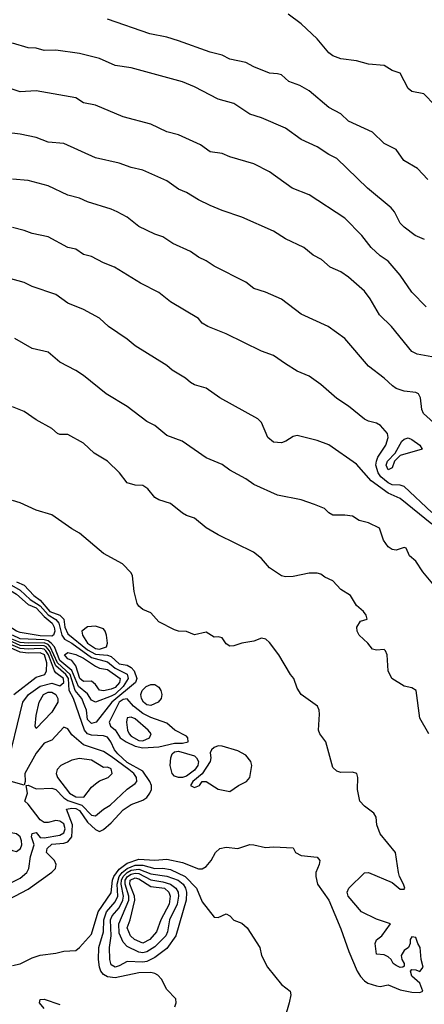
# Model space of a CAD drawing. Header units: metres. Extents: x -51132 to -49532, y -231222 to -229437.
# Tile 151 of 256: x -50020 to -49969, y -231132 to -231008. Entities that reach past the tile are written whole.
import ezdxf

# ---------------------------------------------------------------- set-up
doc = ezdxf.new("R2010")
doc.units = ezdxf.units.M
for name, color, linetype in [('CONTOUR_HALF', 8, 'Continuous'), ('CONTOUR_INDEX', 1, 'Continuous'), ('CONTOUR_INTER', 3, 'Continuous')]:
    doc.layers.add(name, color=color, linetype=linetype)

msp = doc.modelspace()

# ---------------------------------------------------------------- linework, layer by layer
at = {"layer": 'CONTOUR_HALF'}
for points, elevation in [([(-49967.69, -231018.76), (-49969.08, -231017.34), (-49970.58, -231017.02), (-49971.08, -231016.64), (-49972.08, -231014.73), (-49973.08, -231014.37), (-49974.08, -231013.73), (-49976.08, -231013.59), (-49977.58, -231013.17), (-49979.58, -231012.91), (-49980.58, -231012.51), (-49981.08, -231012.16), (-49982.58, -231010.39), (-49984.58, -231008.49), (-49986.21, -231007.26)], 81.5), ([(-49969.01, -231035.76), (-49970.16, -231035.26), (-49971.58, -231034.18), (-49972.08, -231033.67), (-49972.8, -231032.26), (-49973.2, -231031.76), (-49976.18, -231029.26), (-49980.08, -231025.49), (-49981.08, -231025.01), (-49982.58, -231024.03), (-49984.58, -231023.11), (-49986.58, -231021.67), (-49989.58, -231020.36), (-49991.08, -231019.91), (-49993.08, -231018.57), (-49995.08, -231018), (-49998.08, -231016.46), (-49999.58, -231015.83), (-50006.08, -231014.05), (-50008.08, -231013.76), (-50010.08, -231012.88), (-50012.58, -231012.22), (-50015.58, -231011.81), (-50017.08, -231011.84), (-50018.08, -231011.56), (-50019.08, -231011.53), (-50021.08, -231010.91)], 80.5), ([(-49968.08, -231050.56), (-49969.93, -231050.26), (-49970.58, -231049.92), (-49973.18, -231046.76), (-49974.68, -231045.26), (-49975.86, -231043.26), (-49976.58, -231042.3), (-49978.58, -231040.49), (-49979.58, -231039.85), (-49980.9, -231039.26), (-49982.03, -231038.26), (-49983.08, -231037.71), (-49984.25, -231036.76), (-49986.58, -231035.66), (-49988.08, -231034.71), (-49992.08, -231032.93), (-49994.58, -231032.09), (-49996.08, -231031.44), (-49997.58, -231030.72), (-49999.08, -231029.81), (-50000.08, -231029.39), (-50001.58, -231028.35), (-50004.58, -231026.97), (-50006.08, -231026.64), (-50007.58, -231026.08), (-50010.58, -231025.41), (-50014.58, -231023.63), (-50016.58, -231023.43), (-50018.08, -231022.87), (-50020.08, -231022.45), (-50023.58, -231022.01)], 79.5), ([(-49968.08, -231070.28), (-49971.58, -231066.97), (-49972.08, -231066.81), (-49973.08, -231066.76), (-49973.58, -231066.51), (-49974.51, -231065.76), (-49974.86, -231065.26), (-49975.15, -231064.26), (-49975.08, -231063.76), (-49974.88, -231063.26), (-49973.89, -231061.76), (-49973.57, -231060.76), (-49973.67, -231060.26), (-49974.57, -231059.26), (-49975.08, -231058.97), (-49976.08, -231058.73), (-49976.58, -231058.48), (-49978.58, -231056.82), (-49980.08, -231055.83), (-49982.08, -231054.06), (-49983.58, -231053.02), (-49985.08, -231052.38), (-49986.58, -231051.47), (-49988.08, -231050.41), (-49989.58, -231049.88), (-49994.08, -231047.67), (-49996.4, -231046.76), (-49997.08, -231046.33), (-49997.58, -231045.73), (-50001.08, -231043.62), (-50002.58, -231042.45), (-50004.91, -231041.26), (-50008.19, -231039.26), (-50009.58, -231038.71), (-50011.08, -231037.89), (-50012.08, -231037.65), (-50013.08, -231036.99), (-50014.08, -231036.75), (-50016.58, -231035.4), (-50018.58, -231034.99), (-50019.58, -231034.59), (-50021.08, -231034.25)], 78.5), ([(-49967.94, -231079.26), (-49969.21, -231077.76), (-49970.08, -231076.41), (-49970.91, -231075.76), (-49971.33, -231074.76), (-49971.58, -231074.7), (-49972.58, -231075.01), (-49973.08, -231074.95), (-49973.58, -231074.6), (-49974.17, -231073.76), (-49974.68, -231072.26), (-49976.08, -231071.57), (-49977.24, -231071.26), (-49978.08, -231070.72), (-49979.08, -231070.59), (-49980.58, -231070.6), (-49981.08, -231070.31), (-49981.64, -231069.76), (-49982.88, -231069.26), (-49984.58, -231068.66), (-49987.58, -231068.05), (-49990.58, -231066.73), (-49991.58, -231066), (-49993.58, -231064.91), (-49994.58, -231064.19), (-49996.58, -231063.37), (-49999.64, -231061.26), (-50001.58, -231060.53), (-50003.08, -231059.27), (-50004.08, -231058.74), (-50006.58, -231056.86), (-50009.25, -231055.26), (-50012.08, -231052.95), (-50013.08, -231052.29), (-50015.08, -231051.24), (-50016.58, -231049.97), (-50018.58, -231049.51), (-50020.78, -231048.26)], 77.5), ([(-50021.08, -231127.54), (-50020.08, -231127.34), (-50018.58, -231126.57), (-50017.58, -231126.23), (-50015.58, -231125.99), (-50014.58, -231125.72), (-50013.08, -231125.64), (-50012.58, -231125.26), (-50011.08, -231123.58), (-50010.23, -231120.76), (-50008.58, -231118.36), (-50008.44, -231116.76), (-50008.24, -231116.26), (-50007.58, -231115.34), (-50006.58, -231114.58), (-50005.08, -231114.09), (-50003.08, -231114.21), (-50001.58, -231114.1), (-49999.58, -231114.49), (-49997.58, -231115.3), (-49997.08, -231115.3), (-49996.58, -231115), (-49995.97, -231114.26), (-49995.43, -231113.26), (-49994.87, -231112.76), (-49994.08, -231112.57), (-49992.58, -231112.72), (-49991.08, -231112.25), (-49990.58, -231112.26), (-49989.08, -231112.62), (-49988.08, -231112.54), (-49985.58, -231112.67), (-49985.31, -231113.26), (-49984.58, -231113.61), (-49982.58, -231113.83), (-49982.22, -231114.26), (-49982.3, -231114.76), (-49982.73, -231115.76), (-49982.75, -231116.26), (-49982.52, -231117.26), (-49981.08, -231119.27), (-49979.58, -231122.89), (-49978.54, -231125.76), (-49977.5, -231128.26), (-49977.08, -231128.94), (-49976.58, -231129.49), (-49976.14, -231129.76), (-49975.08, -231130.09), (-49974.58, -231130.18), (-49973.58, -231129.98), (-49972.08, -231130.6), (-49970.58, -231130.89), (-49969.58, -231130.95), (-49969.22, -231130.76), (-49969.59, -231129.76), (-49970.58, -231128.87), (-49970.76, -231128.26), (-49970.58, -231128.05), (-49970.08, -231128.07), (-49969.58, -231128.27), (-49969.18, -231127.76), (-49969.43, -231126.76), (-49969.53, -231125.26), (-49969.85, -231124.76), (-49970.08, -231123.99), (-49970.58, -231123.9), (-49970.81, -231124.26), (-49970.8, -231124.76), (-49971.01, -231125.26), (-49971.58, -231125.63), (-49971.94, -231126.26), (-49971.86, -231126.76), (-49971.55, -231127.26), (-49971.58, -231127.63), (-49971.73, -231127.76), (-49972.08, -231127.78), (-49972.58, -231127.53), (-49972.94, -231127.26), (-49973.21, -231126.76), (-49973.58, -231126.43), (-49974.08, -231126.2), (-49975.08, -231126.1), (-49975.25, -231124.76), (-49975.08, -231124.3), (-49974.37, -231123.76), (-49973.31, -231122.26), (-49975.08, -231121.69), (-49976.94, -231120.76), (-49978.65, -231118.76), (-49978.75, -231118.26), (-49978.54, -231117.76), (-49976.58, -231115.82), (-49976.08, -231115.79), (-49973.08, -231117.04), (-49972.08, -231117.9), (-49971.58, -231117.86), (-49971.5, -231117.76), (-49971.63, -231117.26), (-49972.15, -231116.26), (-49972.28, -231115.76), (-49972.66, -231113.26), (-49974.58, -231110.9), (-49975.02, -231109.76), (-49975.11, -231108.76), (-49975.41, -231108.26), (-49976.58, -231107.4), (-49977.16, -231106.76), (-49977.48, -231105.26), (-49977.41, -231103.76), (-49977.53, -231103.26), (-49978.08, -231103.09), (-49979.58, -231103.13), (-49980.08, -231102.95), (-49980.58, -231102.49), (-49981.47, -231099.26), (-49982.23, -231098.26), (-49982.4, -231097.76), (-49982.26, -231095.76), (-49982.32, -231095.26), (-49982.54, -231094.76), (-49984.58, -231093.27), (-49985.08, -231092.46), (-49985.53, -231091.26), (-49985.94, -231090.76), (-49987.41, -231088.26), (-49988.58, -231086.7), (-49989.05, -231086.26), (-49989.58, -231086.14), (-49990.58, -231086.54), (-49992.08, -231086.77), (-49993.08, -231087.13), (-49993.58, -231087.14), (-49994.08, -231086.88), (-49994.58, -231086.11), (-49995.08, -231085.96), (-49995.58, -231086.03), (-49996.58, -231085.39), (-49998.08, -231085.72), (-49999.08, -231085.31), (-50000.08, -231085.28), (-50000.58, -231085.1), (-50002.58, -231084.07), (-50003.58, -231082.93), (-50004.58, -231082.51), (-50005.08, -231082.1), (-50005.3, -231081.76), (-50005.68, -231080.26), (-50005.9, -231078.26), (-50006.08, -231077.88), (-50007.15, -231076.76), (-50009.58, -231075.44), (-50012.58, -231072.86), (-50013.58, -231072.32), (-50016.08, -231070.57), (-50018.08, -231069.96), (-50020.08, -231069.02), (-50021.08, -231068.75)], 76.5), ([(-50020.58, -231079.03), (-50019.58, -231079.46), (-50018.39, -231080.76), (-50017.58, -231081.34), (-50016.36, -231082.76), (-50015.08, -231083.26), (-50014.58, -231083.76), (-50014.44, -231084.76), (-50014.08, -231085.61), (-50011.58, -231087.61), (-50010.58, -231088.18), (-50009.08, -231088.28), (-50008.58, -231088.48), (-50007.58, -231089.38), (-50006.58, -231089.58), (-50006.08, -231089.86), (-50005.71, -231090.26), (-50005.36, -231091.26), (-50005.54, -231091.76), (-50008.5, -231094.26), (-50010.49, -231096.76), (-50011.08, -231096.94), (-50011.58, -231096.41), (-50011.72, -231095.26), (-50011.91, -231094.76), (-50012.31, -231093.76), (-50013.14, -231092.76), (-50013.8, -231090.76), (-50015.36, -231089.26), (-50016.31, -231087.26), (-50016.58, -231086.96), (-50017.08, -231086.74), (-50019.08, -231086.79), (-50020.08, -231086.68), (-50021.16, -231086.26)], 76.5), ([(-50024.43, -231079.76), (-50023.58, -231079.39), (-50022.08, -231079.65), (-50020.58, -231080.57), (-50019.08, -231081.89), (-50018.08, -231082.3), (-50017.08, -231083.42), (-50016.07, -231084.26), (-50015.79, -231084.76), (-50015.73, -231085.26), (-50015.87, -231085.76), (-50016.08, -231085.91), (-50017.58, -231085.87), (-50020.08, -231085.42), (-50020.58, -231085.26), (-50022.08, -231084.29), (-50025.08, -231083.35), (-50025.46, -231082.76), (-50025.56, -231081.26), (-50025.08, -231080.35), (-50024.43, -231079.76)], 77.5), ([(-50021.83, -231102.76), (-50019.77, -231094.26), (-50019.04, -231093.26), (-50017.58, -231092.2), (-50016.08, -231091.85), (-50015.08, -231092.18), (-50014.56, -231091.76), (-50014.63, -231091.26), (-50015.58, -231090.55), (-50015.78, -231090.26), (-50016.51, -231088.26), (-50016.85, -231087.76), (-50017.08, -231087.54), (-50017.58, -231087.47), (-50019.08, -231087.54), (-50020.08, -231087.45), (-50021.58, -231086.81)], 75.5), ([(-50014.49, -231088.26), (-50014.08, -231087.95), (-50013.08, -231088.22), (-50012.08, -231088.67), (-50010.58, -231089.69), (-50010.08, -231089.92), (-50009.08, -231090.13), (-50007.44, -231091.26), (-50007.53, -231091.76), (-50008.08, -231092.37), (-50008.58, -231092.61), (-50009.58, -231092.79), (-50010.08, -231092.71), (-50010.58, -231092.01), (-50011.08, -231091.6), (-50012.08, -231091.64), (-50012.55, -231091.26), (-50013.08, -231089.65), (-50013.58, -231088.98), (-50014.09, -231088.76), (-50014.49, -231088.26)], 77.5), ([(-50004.18, -231092.26), (-50003.58, -231091.99), (-50003.08, -231092.01), (-50002.58, -231092.35), (-50002.31, -231092.76), (-50002.19, -231093.26), (-50002.28, -231093.76), (-50002.66, -231094.26), (-50003.58, -231094.65), (-50004.08, -231094.59), (-50004.49, -231094.26), (-50004.76, -231093.76), (-50004.83, -231093.26), (-50004.68, -231092.76), (-50004.18, -231092.26)], 76.5), ([(-50006.58, -231096.23), (-50006.67, -231096.76), (-50006.53, -231097.76), (-50006.34, -231098.26), (-50006.08, -231098.53), (-50005.08, -231099.1), (-50004.58, -231099.13), (-50003.74, -231098.76), (-50003.53, -231098.26), (-50003.92, -231097.76), (-50005.58, -231096.35), (-50006.08, -231096.15), (-50006.58, -231096.23)], 75.5), ([(-50023.08, -231117.95), (-50020.08, -231116.48), (-50019.25, -231115.76), (-50019.02, -231115.26), (-50018.8, -231113.76), (-50018.32, -231112.26), (-50018.66, -231111.26), (-50018.58, -231110.83), (-50018.08, -231110.72), (-50017.58, -231111.34), (-50017.08, -231111.41), (-50015.08, -231111.05), (-50014.58, -231110.76), (-50014.4, -231110.26), (-50014.58, -231109.63), (-50015.08, -231109.28), (-50015.58, -231109.18), (-50016.58, -231109.45), (-50017.08, -231109.44), (-50017.58, -231109.12), (-50019.08, -231107.14), (-50019.51, -231106.76), (-50019.18, -231105.76), (-50019.34, -231104.76), (-50019.08, -231104.75), (-50018.08, -231105.19), (-50016.08, -231105.13), (-50015.58, -231105.29), (-50014.58, -231106.33), (-50014.08, -231106.67), (-50012.31, -231107.26), (-50011.08, -231108.52), (-50010.58, -231108.63), (-50009.58, -231107.76), (-50008.71, -231107.26), (-50006.58, -231105.24), (-50005.58, -231104.53), (-50005.37, -231104.26), (-50005.41, -231103.76), (-50005.74, -231103.26), (-50006.35, -231102.76), (-50008.58, -231101.09), (-50009.58, -231100.48), (-50012.08, -231099.65), (-50013.58, -231098.38), (-50014.08, -231097.63), (-50014.58, -231097.39), (-50016.08, -231099.05), (-50017.08, -231099.42), (-50018.08, -231100.67), (-50019.53, -231103.26), (-50019.46, -231104.26), (-50019.58, -231104.72), (-50021.25, -231104.26)], 75.5), ([(-50000.87, -231100.76), (-50000.58, -231100.53), (-50000.08, -231100.42), (-49998.08, -231101.01), (-49997.8, -231101.26), (-49997.56, -231101.76), (-49997.64, -231102.26), (-49998.08, -231102.82), (-49999.08, -231103.6), (-49999.58, -231103.76), (-50000.08, -231103.77), (-50000.58, -231103.6), (-50000.87, -231103.26), (-50001.15, -231102.26), (-50001.05, -231101.26), (-50000.87, -231100.76)], 76.5), ([(-50006.58, -231115.76), (-50006.08, -231115.49), (-50005.08, -231115.34), (-50003.58, -231115.95), (-50001.58, -231116.22), (-50000.12, -231116.76), (-49999.51, -231117.26), (-49999.22, -231117.76), (-49999.08, -231118.26), (-49999.12, -231119.26), (-50000.44, -231123.76), (-50001.58, -231125.39), (-50003.08, -231126.52), (-50004.08, -231127.01), (-50004.58, -231127.11), (-50006.58, -231127.01), (-50007.58, -231127.58), (-50008.08, -231127.73), (-50008.58, -231127.45), (-50008.76, -231126.76), (-50008.8, -231125.26), (-50008.61, -231123.76), (-50008.69, -231121.76), (-50008.46, -231121.26), (-50007.58, -231120.23), (-50007.13, -231119.26), (-50007.04, -231118.76), (-50007.32, -231117.26), (-50007.29, -231116.76), (-50007.08, -231116.26), (-50006.58, -231115.76)], 77.5), ([(-50006.18, -231116.76), (-50005.58, -231116.45), (-50005.08, -231116.58), (-50003.58, -231117.55), (-50001.87, -231117.76), (-50001.3, -231118.26), (-50001.14, -231118.76), (-50001.27, -231119.76), (-50002.33, -231121.76), (-50002.88, -231123.26), (-50003.73, -231124.26), (-50004.58, -231124.69), (-50005.66, -231124.26), (-50006.15, -231123.76), (-50006.58, -231122.76), (-50006.18, -231121.76), (-50005.61, -231119.26), (-50005.65, -231118.76), (-50006.24, -231117.26), (-50006.18, -231116.76)], 78.5)]:
    msp.add_lwpolyline(points, dxfattribs=dict(at, elevation=elevation))
at = {"layer": 'CONTOUR_INDEX'}
for points, elevation in [([(-49968.79, -231044.26), (-49970.58, -231042.4), (-49972.06, -231040.26), (-49973.58, -231038.48), (-49974.58, -231037.83), (-49975.72, -231036.76), (-49976.92, -231035.26), (-49979.08, -231033.04), (-49983.58, -231030.12), (-49985.7, -231029.26), (-49988.58, -231027.21), (-49990.58, -231026.18), (-49993.58, -231025.3), (-49994.58, -231024.87), (-49996.08, -231024.65), (-49997.31, -231023.76), (-50000.08, -231022.51), (-50001.58, -231022.15), (-50003.58, -231021.18), (-50007.08, -231020.23), (-50010.58, -231018.75), (-50012.08, -231018.45), (-50013.08, -231017.83), (-50018.08, -231016.96), (-50020.08, -231017.08), (-50022.08, -231016.41)], 80), ([(-50020.91, -231093.26), (-50018.08, -231091.06), (-50016.99, -231090.76), (-50016.77, -231090.26), (-50016.72, -231089.26), (-50017.02, -231088.26), (-50017.58, -231087.99), (-50019.08, -231088.04), (-50020.08, -231087.91), (-50022.08, -231087.03)], 75), ([(-50013.58, -231101.57), (-50014.95, -231102.26), (-50015.42, -231102.76), (-50015.56, -231103.26), (-50015.39, -231103.76), (-50013.87, -231105.76), (-50013.08, -231106.22), (-50012.04, -231106.26), (-50011.08, -231105), (-50010.58, -231104.55), (-50010.08, -231104.17), (-50008.99, -231103.76), (-50008.45, -231103.26), (-50008.58, -231102.68), (-50009.08, -231102.47), (-50009.58, -231102.5), (-50011.08, -231101.56), (-50012.58, -231101.35), (-50013.58, -231101.57)], 75), ([(-50023.08, -231110.65), (-50023.67, -231111.26), (-50023.51, -231111.76), (-50021.08, -231113.01), (-50020.58, -231113.1), (-50020.06, -231112.76), (-50019.89, -231112.26), (-50019.93, -231111.76), (-50020.1, -231111.26), (-50020.58, -231110.88), (-50022.58, -231110.52), (-50023.08, -231110.65)], 75)]:
    msp.add_lwpolyline(points, dxfattribs=dict(at, elevation=elevation))
at = {"layer": 'CONTOUR_INTER'}
for points, elevation in [([(-49968.58, -231028.16), (-49969.86, -231026.76), (-49971.6, -231025.76), (-49972.58, -231024.39), (-49974.08, -231023.61), (-49975.58, -231022.19), (-49978.58, -231020.8), (-49979.58, -231019.87), (-49981.08, -231019.08), (-49983.58, -231016.95), (-49984.75, -231016.26), (-49986.15, -231015.76), (-49987.08, -231014.95), (-49987.58, -231014.8), (-49988.58, -231014.73), (-49990.58, -231013.92), (-49991.58, -231013.35), (-49993.58, -231012.96), (-49994.58, -231012.44), (-49996.08, -231012.05), (-50000.08, -231010.64), (-50001.58, -231010.17), (-50003.71, -231009.76), (-50009.08, -231007.91)], 81), ([(-49966.08, -231060.47), (-49969.11, -231057.76), (-49969.35, -231057.26), (-49969.49, -231055.76), (-49969.75, -231055.26), (-49970.08, -231055.08), (-49971.58, -231054.94), (-49972.58, -231054.58), (-49973.06, -231054.26), (-49974.08, -231053.28), (-49976.06, -231051.76), (-49979.08, -231048.28), (-49981.19, -231046.76), (-49984.58, -231045.18), (-49987.08, -231043.27), (-49989.08, -231042.39), (-49990.58, -231041.93), (-49991.58, -231041.15), (-49995.58, -231039.1), (-49996.58, -231038.43), (-49997.58, -231037.98), (-49998.58, -231037.27), (-50000.8, -231036.26), (-50002.08, -231035.43), (-50003.08, -231035.09), (-50005.08, -231034.09), (-50006.58, -231032.92), (-50007.83, -231032.26), (-50008.58, -231031.9), (-50011.58, -231030.98), (-50012.58, -231030.52), (-50014.08, -231030.15), (-50016.58, -231028.96), (-50019.08, -231028.29), (-50021.08, -231028.13)], 79), ([(-49968.08, -231071.72), (-49972.08, -231068.47), (-49973.58, -231067.8), (-49975.72, -231066.26), (-49977.58, -231064.17), (-49981.08, -231061.7), (-49982.58, -231061.16), (-49985.08, -231060.51), (-49985.58, -231060.65), (-49986.51, -231061.26), (-49987.08, -231061.47), (-49988.08, -231061.37), (-49988.78, -231060.76), (-49989.58, -231058.89), (-49990.08, -231058.43), (-49994.87, -231055.76), (-49996.58, -231054.53), (-49998.08, -231054.1), (-49998.58, -231053.81), (-49999.2, -231053.26), (-50000.88, -231052.26), (-50001.58, -231051.66), (-50005.58, -231049.21), (-50006.58, -231048.36), (-50008.93, -231046.76), (-50010.08, -231045.71), (-50012.08, -231044.58), (-50014.08, -231043.81), (-50015.58, -231042.71), (-50018.58, -231041.67), (-50019.58, -231041.17), (-50024.08, -231039.96)], 78), ([(-49968.46, -231098.26), (-49969.6, -231096.26), (-49970.04, -231092.76), (-49970.58, -231092.44), (-49971.58, -231092.23), (-49973.11, -231091.26), (-49973.57, -231090.26), (-49973.71, -231088.26), (-49973.92, -231087.76), (-49974.08, -231087.59), (-49975.08, -231087.65), (-49975.58, -231087.52), (-49976.14, -231086.76), (-49977.27, -231085.76), (-49977.52, -231085.26), (-49977.55, -231084.76), (-49977.08, -231084), (-49976.26, -231083.76), (-49976.37, -231083.26), (-49976.7, -231082.76), (-49977.58, -231082.03), (-49978.34, -231080.76), (-49979.58, -231080.01), (-49980.58, -231078.89), (-49981.58, -231078.45), (-49982.08, -231078.07), (-49982.58, -231077.93), (-49983.58, -231077.92), (-49985.58, -231078.36), (-49986.58, -231078.39), (-49987.08, -231078.28), (-49988.58, -231077.25), (-49989.58, -231076.09), (-49990.6, -231075.26), (-49995.08, -231073.1), (-49996.58, -231072.2), (-49998.08, -231070.97), (-49999.08, -231070.65), (-49999.58, -231070.33), (-50001.08, -231069.11), (-50002.58, -231068.66), (-50003.08, -231068.38), (-50003.96, -231067.26), (-50004.58, -231066.85), (-50005.58, -231066.79), (-50006.58, -231066.51), (-50007.53, -231065.26), (-50009.08, -231063.77), (-50010.75, -231062.76), (-50012.08, -231061.51), (-50014.08, -231060.42), (-50015.08, -231060.39), (-50015.38, -231060.26), (-50016.08, -231059.65), (-50018.08, -231058.55), (-50019.58, -231057.48), (-50021.08, -231056.92)], 77), ([(-49971.87, -231061.26), (-49971.58, -231060.97), (-49971.08, -231060.83), (-49970.58, -231061.02), (-49969.57, -231061.76), (-49969.31, -231062.26), (-49972.08, -231063.05), (-49972.8, -231063.76), (-49973.08, -231064.62), (-49973.58, -231064.85), (-49973.84, -231064.26), (-49973.69, -231063.76), (-49972.7, -231062.76), (-49971.87, -231061.26)], 79), ([(-50022.08, -231078.96), (-50020.08, -231080.07), (-50018.85, -231081.26), (-50017.58, -231082.06), (-50016.58, -231083.21), (-50015.58, -231083.78), (-50015.21, -231084.26), (-50014.83, -231085.76), (-50014.49, -231086.26), (-50013.57, -231086.76), (-50011.08, -231088.58), (-50009.08, -231089.14), (-50008.08, -231089.95), (-50006.58, -231090.72), (-50006.43, -231091.26), (-50007.07, -231092.26), (-50008.08, -231093.23), (-50008.58, -231093.5), (-50010.58, -231094.22), (-50011.08, -231093.99), (-50011.58, -231093.17), (-50012.71, -231092.26), (-50013.58, -231090.25), (-50015.08, -231088.97), (-50015.77, -231087.26), (-50016.16, -231086.76), (-50016.58, -231086.49), (-50017.08, -231086.37), (-50020.08, -231086.23), (-50021.08, -231085.79)], 77), ([(-50011.58, -231084.72), (-50012.31, -231085.26), (-50012.22, -231085.76), (-50011.57, -231086.76), (-50010.58, -231087.45), (-50010.08, -231087.53), (-50009.18, -231087.26), (-50009.08, -231086.76), (-50009.19, -231085.76), (-50009.34, -231085.26), (-50009.58, -231084.96), (-50010.58, -231084.65), (-50011.58, -231084.72)], 76), ([(-50021.58, -231119.19), (-50019.08, -231117.88), (-50016.08, -231115.75), (-50015.65, -231115.26), (-50015.56, -231114.76), (-50015.75, -231114.26), (-50016.76, -231113.26), (-50016.69, -231112.76), (-50016.08, -231112.18), (-50014.58, -231112.06), (-50014.08, -231111.89), (-50013.56, -231111.26), (-50013.48, -231109.76), (-50014.23, -231107.76), (-50013.58, -231107.62), (-50013.08, -231107.68), (-50012.58, -231107.93), (-50011.58, -231109.43), (-50010.58, -231110.35), (-50010.08, -231110.61), (-50009.58, -231110.34), (-50008.58, -231109.51), (-50007.08, -231107.85), (-50006.08, -231107.16), (-50004.58, -231106.62), (-50004.08, -231106.31), (-50003.69, -231105.76), (-50003.52, -231105.26), (-50003.51, -231104.76), (-50003.73, -231104.26), (-50004.58, -231102.97), (-50006.58, -231101.86), (-50007.76, -231100.76), (-50008.19, -231100.26), (-50008.62, -231099.26), (-50009.08, -231098.65), (-50009.58, -231098.48), (-50011.08, -231098.41), (-50011.58, -231098.24), (-50011.96, -231097.76), (-50013.37, -231093.76), (-50013.92, -231092.76), (-50014.01, -231091.26), (-50014.32, -231090.76), (-50015.58, -231089.65), (-50016.41, -231087.76), (-50016.82, -231087.26), (-50017.08, -231087.11), (-50020.08, -231087.06), (-50021.58, -231086.42)], 76), ([(-50017.14, -231093.26), (-50016.58, -231092.96), (-50016.08, -231092.96), (-50015.58, -231093.28), (-50015.34, -231093.76), (-50015.34, -231094.26), (-50016.08, -231095.52), (-50018.08, -231097.55), (-50018.21, -231097.26), (-50018.08, -231095.92), (-50017.7, -231094.26), (-50017.14, -231093.26)], 76), ([(-50007.58, -231094.23), (-50008.86, -231096.76), (-50008.67, -231097.26), (-50008.08, -231097.75), (-50007.47, -231098.76), (-50006.7, -231099.26), (-50005.58, -231099.8), (-50004.58, -231100.01), (-50002.58, -231099.89), (-50000.58, -231099.42), (-49999.58, -231099.44), (-49998.86, -231099.26), (-49998.9, -231098.76), (-49999.08, -231098.55), (-50000.53, -231097.76), (-50001.58, -231096.91), (-50003.58, -231096.18), (-50004.58, -231095.68), (-50005.77, -231094.76), (-50006.58, -231093.82), (-50007.08, -231093.89), (-50007.58, -231094.23)], 76), ([(-49995.58, -231099.98), (-49995.91, -231100.26), (-49996.08, -231100.63), (-49996, -231101.26), (-49996.1, -231101.76), (-49997.08, -231103.28), (-49998.27, -231104.26), (-49998.58, -231104.76), (-49998.08, -231105.01), (-49997.43, -231104.76), (-49997.08, -231104.26), (-49996.58, -231104.25), (-49995.08, -231105.22), (-49993.58, -231105.55), (-49992.52, -231104.76), (-49991.5, -231104.26), (-49991.09, -231103.76), (-49990.82, -231102.26), (-49990.93, -231101.76), (-49991.58, -231100.96), (-49992.58, -231100.4), (-49994.58, -231099.82), (-49995.08, -231099.76), (-49995.58, -231099.98)], 76), ([(-50000.57, -231132.76), (-50000.39, -231132.26), (-50000.43, -231131.76), (-50001.58, -231130.55), (-50002.24, -231129.26), (-50002.68, -231128.76), (-50003.08, -231128.53), (-50003.58, -231128.4), (-50005.08, -231128.45), (-50008.08, -231129.1), (-50009.08, -231128.97), (-50009.58, -231128.66), (-50009.9, -231128.26), (-50010.09, -231127.76), (-50010.2, -231126.76), (-50010.15, -231125.26), (-50009.55, -231123.26), (-50009.53, -231121.76), (-50009.17, -231120.76), (-50008.08, -231119.48), (-50007.77, -231118.76), (-50007.82, -231117.26), (-50007.57, -231116.26), (-50007.22, -231115.76), (-50006.58, -231115.27), (-50005.58, -231114.86), (-50004.58, -231114.85), (-50003.08, -231115.26), (-50002.08, -231115.23), (-50001.08, -231115.4), (-49999.23, -231116.26), (-49997.8, -231117.76), (-49997.08, -231119.47), (-49995.58, -231121.41), (-49995.08, -231121.45), (-49994.08, -231121), (-49993.61, -231121.26), (-49993.08, -231121.81), (-49992.08, -231122.19), (-49991.41, -231122.76), (-49989.8, -231125.26), (-49989.6, -231126.26), (-49988.85, -231127.76), (-49987.08, -231129.93), (-49985.99, -231130.76), (-49985.91, -231131.26), (-49986.12, -231132.26), (-49987.11, -231135.76)], 77), ([(-50006.52, -231116.26), (-50006.08, -231115.97), (-50005.58, -231115.84), (-50005.08, -231115.89), (-50003.58, -231116.72), (-50002.08, -231116.95), (-50001.08, -231117.25), (-50000.42, -231117.76), (-50000.14, -231118.26), (-50000.08, -231118.76), (-50000.27, -231119.76), (-50001.24, -231121.76), (-50001.47, -231123.26), (-50001.7, -231123.76), (-50003.08, -231125.18), (-50004.08, -231125.82), (-50004.58, -231125.93), (-50005.08, -231125.86), (-50006.58, -231125.12), (-50007.08, -231124.59), (-50007.58, -231123.46), (-50007.64, -231122.26), (-50006.38, -231119.26), (-50006.36, -231118.76), (-50006.84, -231117.26), (-50006.82, -231116.76), (-50006.52, -231116.26)], 78), ([(-50017.08, -231132.97), (-50017.66, -231132.26), (-50017.58, -231131.81), (-50017.08, -231131.77), (-50015.08, -231132.48)], 77)]:
    msp.add_lwpolyline(points, dxfattribs=dict(at, elevation=elevation))

doc.saveas('drawing.dxf')
